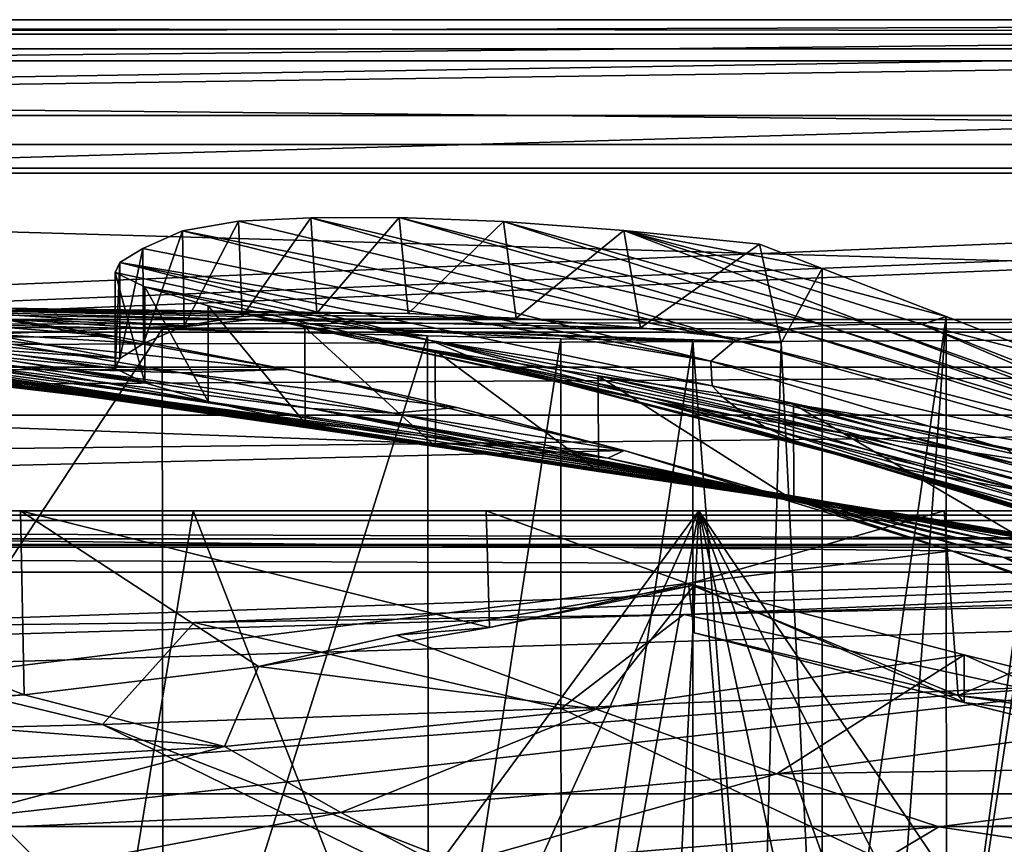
# Model space of a CAD drawing. Header units: metres. Extents: x -1004 to 0, y -708 to 0.
# Tile 75 of 99: x -367 to -264, y -86 to 0. Entities that reach past the tile are written whole.
import ezdxf

# ---------------------------------------------------------------- set-up
doc = ezdxf.new("R2010")
doc.units = ezdxf.units.M

msp = doc.modelspace()

# ---------------------------------------------------------------- linework, layer by layer
at = {"layer": 'top'}
for points in [[(-17.027203, -4.297202, 163.059692), (-987.0271, -4.297202, 163.059692), (-17.027203, -4.297202, 176.059937)], [(-987.0271, -4.297202, 163.059692), (-987.0271, -4.297202, 176.059692), (-17.027203, -4.297202, 176.059937)], [(-17.027203, -4.297202, 176.059937), (-987.0271, -4.297202, 176.059692), (-987.0271, -4.297202, 2050.059814)], [(-987.0271, -4.297202, 2063.059814), (-17.027203, -4.297202, 2063.059814), (-987.0271, -4.297202, 2050.059814)], [(-17.027203, -4.297202, 2063.059814), (-17.027203, -4.297202, 2050.059814), (-987.0271, -4.297202, 2050.059814)], [(-987.0271, -4.297202, 2050.059814), (-17.027203, -4.297202, 2050.059814), (-17.027203, -4.297202, 176.059937)], [(-17.027203, -4.297202, 2063.059814), (-987.0271, -4.297202, 2063.059814), (-51.027081, -31.297201, 2063.059814)], [(-51.027081, -31.297201, 2063.059814), (-987.0271, -4.297202, 2063.059814), (-953.0271, -31.297201, 2063.059814)], [(-17.027203, -4.297202, 163.059692), (-953.0271, -31.297201, 163.059692), (-987.0271, -4.297202, 163.059692)], [(-51.027081, -31.297201, 163.059692), (-953.0271, -31.297201, 163.059692), (-17.027203, -4.297202, 163.059692)], [(-349.623871, -31.971106, 1677.035767), (-349.811157, -22.041439, 1675.500244), (-343.964081, -21.022343, 1716.579224)], [(-291.990448, -33.475651, 1720.82019), (-343.964081, -21.022343, 1716.579224), (-349.811157, -22.041439, 1675.500244)], [(-343.586548, -30.995623, 1718.871216), (-349.623871, -31.971106, 1677.035767), (-343.964081, -21.022343, 1716.579224)], [(-343.586548, -30.995623, 1718.871216), (-343.964081, -21.022343, 1716.579224), (-336.415741, -20.679657, 1757.391724)], [(-336.415741, -20.679657, 1757.391724), (-343.964081, -21.022343, 1716.579224), (-291.990448, -33.475651, 1720.82019)], [(-335.784546, -30.660856, 1760.424438), (-343.586548, -30.995623, 1718.871216), (-336.415741, -20.679657, 1757.391724)], [(-335.784546, -30.660856, 1760.424438), (-336.415741, -20.679657, 1757.391724), (-327.179901, -20.651075, 1797.8573)], [(-327.179901, -20.651075, 1797.8573), (-336.415741, -20.679657, 1757.391724), (-286.608093, -32.29874, 1788.746826)], [(-286.608093, -32.29874, 1788.746826), (-336.415741, -20.679657, 1757.391724), (-291.990448, -33.475651, 1720.82019)], [(-326.232697, -30.666107, 1801.612061), (-335.784546, -30.660856, 1760.424438), (-327.179901, -20.651075, 1797.8573)], [(-326.232697, -30.666107, 1801.612061), (-327.179901, -20.651075, 1797.8573), (-316.273438, -21.062912, 1837.902588)], [(-316.273438, -21.062912, 1837.902588), (-327.179901, -20.651075, 1797.8573), (-282.719055, -31.931561, 1822.544922)], [(-282.719055, -31.931561, 1822.544922), (-327.179901, -20.651075, 1797.8573), (-286.608093, -32.29874, 1788.746826)], [(-314.949432, -31.151773, 1842.356323), (-326.232697, -30.666107, 1801.612061), (-316.273438, -21.062912, 1837.902588)], [(-314.949432, -31.151773, 1842.356323), (-316.273438, -21.062912, 1837.902588), (-303.717407, -22.003317, 1877.452881)], [(-303.717407, -22.003317, 1877.452881), (-316.273438, -21.062912, 1837.902588), (-278.024872, -31.790539, 1856.210938)], [(-278.024872, -31.790539, 1856.210938), (-316.273438, -21.062912, 1837.902588), (-282.719055, -31.931561, 1822.544922)], [(-353.885437, -33.805149, 1635.01062), (-353.946808, -23.876308, 1634.241455), (-349.811157, -22.041439, 1675.500244)], [(-349.811157, -22.041439, 1675.500244), (-353.946808, -23.876308, 1634.241455), (-294.61734, -35.651112, 1652.407471)], [(-349.623871, -31.971106, 1677.035767), (-353.885437, -33.805149, 1635.01062), (-349.811157, -22.041439, 1675.500244)], [(-291.990448, -33.475651, 1720.82019), (-349.811157, -22.041439, 1675.500244), (-294.61734, -35.651112, 1652.407471)], [(-301.956879, -32.159039, 1882.578613), (-314.949432, -31.151773, 1842.356323), (-303.717407, -22.003317, 1877.452881)], [(-301.956879, -32.159039, 1882.578613), (-303.717407, -22.003317, 1877.452881), (-289.536804, -23.433081, 1916.434204)], [(-272.541382, -31.815399, 1889.723267), (-270.040436, -30.983635, 1920.656494), (-303.717407, -22.003317, 1877.452881)], [(-270.040436, -30.983635, 1920.656494), (-282.992889, -25.967861, 1917.851685), (-303.717407, -22.003317, 1877.452881)], [(-303.717407, -22.003317, 1877.452881), (-282.992889, -25.967861, 1917.851685), (-289.536804, -23.433081, 1916.434204)], [(-272.541382, -31.815399, 1889.723267), (-303.717407, -22.003317, 1877.452881), (-278.024872, -31.790539, 1856.210938)], [(-287.282654, -33.739204, 1922.199097), (-301.956879, -32.159039, 1882.578613), (-289.536804, -23.433081, 1916.434204)], [(-287.282654, -33.739204, 1922.199097), (-289.536804, -23.433081, 1916.434204), (-282.992889, -25.967861, 1917.851685)], [(-356.368927, -35.382065, 1592.83313), (-356.368958, -25.355959, 1592.83313), (-353.946808, -23.876308, 1634.241455)], [(-294.61734, -35.651112, 1652.407471), (-353.946808, -23.876308, 1634.241455), (-356.368958, -25.355959, 1592.83313)], [(-353.885437, -33.805149, 1635.01062), (-356.368927, -35.382065, 1592.83313), (-353.946808, -23.876308, 1634.241455)], [(-356.838776, -26.395273, 1533.235962), (-356.368958, -25.355959, 1592.83313), (-356.838348, -36.406353, 1533.21875)], [(-356.838776, -26.395273, 1533.235962), (-323.886505, -33.482826, 1515.110596), (-356.368958, -25.355959, 1592.83313)], [(-356.838348, -36.406353, 1533.21875), (-356.368958, -25.355959, 1592.83313), (-356.368927, -35.382065, 1592.83313)], [(-323.886505, -33.482826, 1515.110596), (-294.490875, -38.240021, 1583.647217), (-356.368958, -25.355959, 1592.83313)], [(-356.368958, -25.355959, 1592.83313), (-294.490875, -38.240021, 1583.647217), (-294.61734, -35.651112, 1652.407471)], [(-353.758179, -27.908489, 1473.726563), (-356.838776, -26.395273, 1533.235962), (-353.755371, -37.913612, 1473.692505)], [(-353.755371, -37.913612, 1473.692505), (-356.838776, -26.395273, 1533.235962), (-356.838348, -36.406353, 1533.21875)], [(-356.838776, -26.395273, 1533.235962), (-353.758179, -27.908489, 1473.726563), (-323.886505, -33.482826, 1515.110596)], [(-287.282654, -33.739204, 1922.199097), (-282.992889, -25.967861, 1917.851685), (-282.983276, -120.435837, 1971.967407)], [(-282.983276, -120.435837, 1971.967407), (-282.992889, -25.967861, 1917.851685), (-270.040436, -30.983635, 1920.656494)], [(-347.140289, -29.874855, 1414.519409), (-353.758179, -27.908489, 1473.726563), (-347.133331, -39.876888, 1414.468628)], [(-347.133331, -39.876888, 1414.468628), (-353.758179, -27.908489, 1473.726563), (-353.755371, -37.913612, 1473.692505)], [(-353.758179, -27.908489, 1473.726563), (-318.329254, -35.796192, 1446.176025), (-323.886505, -33.482826, 1515.110596)], [(-353.758179, -27.908489, 1473.726563), (-347.140289, -29.874855, 1414.519409), (-318.329254, -35.796192, 1446.176025)], [(-376.35553, -30.28544, 1702.915039), (-335.784546, -30.660856, 1760.424438), (-400.750183, -29.583015, 1741.481201)], [(-335.784546, -30.660856, 1760.424438), (-393.93222, -29.823841, 1781.515381), (-400.750183, -29.583015, 1741.481201)], [(-335.784546, -30.660856, 1760.424438), (-326.232697, -30.666107, 1801.612061), (-393.93222, -29.823841, 1781.515381)], [(-326.232697, -30.666107, 1801.612061), (-386.014496, -30.178612, 1821.405762), (-393.93222, -29.823841, 1781.515381)], [(-531.481934, -36.547382, 663.785583), (-338.864685, -36.52253, 663.786255), (-375.407898, -30.10355, 663.954346)], [(-351.938263, -32.324677, 1932.342896), (-407.739441, -30.962299, 1937.771973), (-377.005798, -30.698009, 1861.108276)], [(-375.408569, -30.106926, 664.052185), (-356.965332, -33.059189, 664.052368), (-393.167786, -30.128054, 741.759888)], [(-393.167786, -30.128054, 741.759888), (-356.965332, -33.059189, 664.052368), (-371.795685, -33.18977, 741.846008)], [(-386.014496, -30.178612, 1821.405762), (-342.59552, -31.311728, 1862.786987), (-377.005798, -30.698009, 1861.108276)], [(-326.232697, -30.666107, 1801.612061), (-314.949432, -31.151773, 1842.356323), (-386.014496, -30.178612, 1821.405762)], [(-314.949432, -31.151773, 1842.356323), (-342.59552, -31.311728, 1862.786987), (-386.014496, -30.178612, 1821.405762)], [(-349.623871, -31.971106, 1677.035767), (-376.35553, -30.28544, 1702.915039), (-381.310059, -30.754047, 1662.499268)], [(-369.92572, -32.843689, 1622.839478), (-349.623871, -31.971106, 1677.035767), (-381.310059, -30.754047, 1662.499268)], [(-377.005798, -30.698009, 1861.108276), (-342.59552, -31.311728, 1862.786987), (-351.938263, -32.324677, 1932.342896)], [(-349.623871, -31.971106, 1677.035767), (-343.586548, -30.995623, 1718.871216), (-376.35553, -30.28544, 1702.915039)], [(-343.586548, -30.995623, 1718.871216), (-335.784546, -30.660856, 1760.424438), (-376.35553, -30.28544, 1702.915039)], [(-375.407898, -30.10355, 663.954346), (-356.965332, -33.059189, 664.052368), (-375.408569, -30.106926, 664.052185)], [(-375.407898, -30.10355, 663.954346), (-338.864685, -36.52253, 663.786255), (-356.965332, -33.059189, 664.052368)], [(-337.010559, -32.123077, 1355.821045), (-347.140289, -29.874855, 1414.519409), (-336.996796, -42.118385, 1355.753906)], [(-336.996796, -42.118385, 1355.753906), (-347.140289, -29.874855, 1414.519409), (-347.133331, -39.876888, 1414.468628)], [(-347.140289, -29.874855, 1414.519409), (-308.802277, -38.248672, 1377.620605), (-318.329254, -35.796192, 1446.176025)], [(-347.140289, -29.874855, 1414.519409), (-337.010559, -32.123077, 1355.821045), (-308.802277, -38.248672, 1377.620605)], [(-51.027081, -31.297201, 2063.059814), (-953.0271, -31.297201, 2063.059814), (-56.027115, -32.636967, 2063.059814)], [(-953.0271, -31.297201, 2063.059814), (-948.0271, -32.636948, 2063.059814), (-56.027115, -32.636967, 2063.059814)], [(-953.0271, -31.297201, 163.059692), (-51.027081, -31.297201, 163.059692), (-948.0271, -32.636948, 163.059692)], [(-51.027081, -31.297201, 163.059692), (-56.027115, -32.636967, 163.059692), (-948.0271, -32.636948, 163.059692)], [(-407.739441, -30.962299, 1937.771973), (-351.938263, -32.324677, 1932.342896), (-407.739441, -117.07737, 1987.490601)], [(-342.59552, -31.311728, 1862.786987), (-330.750305, -32.229645, 1902.024658), (-351.938263, -32.324677, 1932.342896)], [(-314.949432, -31.151773, 1842.356323), (-301.956879, -32.159039, 1882.578613), (-342.59552, -31.311728, 1862.786987)], [(-301.956879, -32.159039, 1882.578613), (-330.750305, -32.229645, 1902.024658), (-342.59552, -31.311728, 1862.786987)], [(-270.040436, -30.983635, 1920.656494), (-276.41806, -118.395508, 1970.531128), (-282.983276, -120.435837, 1971.967407)], [(-278.024872, -31.790539, 1856.210938), (-282.719055, -31.931561, 1822.544922), (-248.054855, -43.071709, 1820.951904)], [(-272.541382, -31.815399, 1889.723267), (-278.024872, -31.790539, 1856.210938), (-248.152145, -42.32835, 1854.946777)], [(-248.152145, -42.32835, 1854.946777), (-278.024872, -31.790539, 1856.210938), (-248.054855, -43.071709, 1820.951904)], [(-270.013733, -115.911118, 1969.068237), (-276.41806, -118.395508, 1970.531128), (-270.040436, -30.983635, 1920.656494)], [(-258.955139, -35.276363, 1923.057129), (-270.040436, -30.983635, 1920.656494), (-272.541382, -31.815399, 1889.723267)], [(-247.4422, -41.688202, 1888.990845), (-258.955139, -35.276363, 1923.057129), (-272.541382, -31.815399, 1889.723267)], [(-247.4422, -41.688202, 1888.990845), (-272.541382, -31.815399, 1889.723267), (-248.152145, -42.32835, 1854.946777)], [(-258.955139, -35.276363, 1923.057129), (-270.013733, -115.911118, 1969.068237), (-270.040436, -30.983635, 1920.656494)], [(-56.027115, -32.636967, 2063.059814), (-948.0271, -32.636948, 2063.059814), (-944.366821, -36.297203, 2063.059814)], [(-948.0271, -32.636948, 163.059692), (-56.027115, -32.636967, 163.059692), (-944.366821, -36.297203, 163.059692)], [(-56.027115, -32.636967, 2063.059814), (-944.366821, -36.297203, 2063.059814), (-59.687374, -36.297272, 2063.059814)], [(-56.027115, -32.636967, 163.059692), (-59.687374, -36.297272, 163.059692), (-944.366821, -36.297203, 163.059692)], [(-401.780121, -34.028625, 1059.436401), (-357.435852, -39.591667, 1100.890869), (-416.712677, -32.638969, 1138.565186)], [(-357.435852, -39.591667, 1100.890869), (-367.72348, -38.210056, 1139.887451), (-416.712677, -32.638969, 1138.565186)], [(-351.938263, -32.324677, 1932.342896), (-351.825775, -120.54055, 1983.256348), (-407.739441, -117.07737, 1987.490601)], [(-356.368927, -35.382065, 1592.83313), (-369.92572, -32.843689, 1622.839478), (-371.95282, -33.783913, 1582.046143)], [(-353.885437, -33.805149, 1635.01062), (-349.623871, -31.971106, 1677.035767), (-369.92572, -32.843689, 1622.839478)], [(-356.368927, -35.382065, 1592.83313), (-353.885437, -33.805149, 1635.01062), (-369.92572, -32.843689, 1622.839478)], [(-351.938263, -32.324677, 1932.342896), (-330.750305, -32.229645, 1902.024658), (-324.226288, -33.017849, 1927.601563)], [(-351.938263, -32.324677, 1932.342896), (-324.226288, -33.017849, 1927.601563), (-351.825775, -120.54055, 1983.256348)], [(-323.405487, -34.535603, 1297.836304), (-337.010559, -32.123077, 1355.821045), (-323.383698, -44.551651, 1297.754272)], [(-323.383698, -44.551651, 1297.754272), (-337.010559, -32.123077, 1355.821045), (-336.996796, -42.118385, 1355.753906)], [(-337.010559, -32.123077, 1355.821045), (-300.957428, -39.810394, 1335.841431), (-308.802277, -38.248672, 1377.620605)], [(-337.010559, -32.123077, 1355.821045), (-323.405487, -34.535603, 1297.836304), (-300.957428, -39.810394, 1335.841431)], [(-301.956879, -32.159039, 1882.578613), (-287.282654, -33.739204, 1922.199097), (-330.750305, -32.229645, 1902.024658)], [(-330.750305, -32.229645, 1902.024658), (-310.291718, -33.316727, 1924.922119), (-324.226288, -33.017849, 1927.601563)], [(-287.282654, -33.739204, 1922.199097), (-296.512054, -33.58321, 1923.016235), (-330.750305, -32.229645, 1902.024658)], [(-330.750305, -32.229645, 1902.024658), (-296.512054, -33.58321, 1923.016235), (-310.291718, -33.316727, 1924.922119)], [(-286.608093, -32.29874, 1788.746826), (-291.990448, -33.475651, 1720.82019), (-243.138687, -45.967007, 1719.404785)], [(-286.608093, -32.29874, 1788.746826), (-247.13945, -43.943707, 1787.032593), (-282.719055, -31.931561, 1822.544922)], [(-286.608093, -32.29874, 1788.746826), (-243.138687, -45.967007, 1719.404785), (-247.13945, -43.943707, 1787.032593)], [(-282.719055, -31.931561, 1822.544922), (-247.13945, -43.943707, 1787.032593), (-248.054855, -43.071709, 1820.951904)], [(-386.564911, -35.693794, 1218.36853), (-353.093536, -39.948284, 1258.415405), (-401.058075, -33.75766, 1297.962158)], [(-353.093536, -39.948284, 1258.415405), (-362.177063, -38.543133, 1298.10083), (-401.058075, -33.75766, 1297.962158)], [(-401.058075, -33.75766, 1297.962158), (-362.177063, -38.543133, 1298.10083), (-369.89389, -37.235439, 1338.084595)], [(-374.189117, -35.837475, 900.274048), (-386.184387, -32.924248, 820.454285), (-361.657471, -36.48938, 820.8479)], [(-386.184387, -32.924248, 820.454285), (-349.956116, -36.869236, 741.985901), (-361.657471, -36.48938, 820.8479)], [(-349.956116, -36.869236, 741.985901), (-386.184387, -32.924248, 820.454285), (-371.795685, -33.18977, 741.846008)], [(-372.438507, -34.280434, 1541.188721), (-356.368927, -35.382065, 1592.83313), (-371.95282, -33.783913, 1582.046143)], [(-371.795685, -33.18977, 741.846008), (-356.965332, -33.059189, 664.052368), (-338.890381, -36.527443, 664.052612)], [(-338.890381, -36.527443, 664.052612), (-349.956116, -36.869236, 741.985901), (-371.795685, -33.18977, 741.846008)], [(-356.965332, -33.059189, 664.052368), (-338.864685, -36.52253, 663.786255), (-338.890381, -36.527443, 664.052612)], [(-324.226288, -33.017849, 1927.601563), (-324.087128, -123.006027, 1979.526489), (-351.825775, -120.54055, 1983.256348)], [(-324.226288, -33.017849, 1927.601563), (-310.291718, -33.316727, 1924.922119), (-324.087128, -123.006027, 1979.526489)], [(-310.291718, -33.316727, 1924.922119), (-310.262482, -123.97348, 1977.257568), (-324.087128, -123.006027, 1979.526489)], [(-323.886505, -33.482826, 1515.110596), (-318.329254, -35.796192, 1446.176025), (-288.946777, -42.56554, 1480.521851)], [(-291.528076, -40.867588, 1514.844849), (-293.370056, -39.406361, 1549.223145), (-323.886505, -33.482826, 1515.110596)], [(-293.370056, -39.406361, 1549.223145), (-294.490875, -38.240021, 1583.647217), (-323.886505, -33.482826, 1515.110596)], [(-288.946777, -42.56554, 1480.521851), (-291.528076, -40.867588, 1514.844849), (-323.886505, -33.482826, 1515.110596)], [(-310.291718, -33.316727, 1924.922119), (-296.512054, -33.58321, 1923.016235), (-310.262482, -123.97348, 1977.257568)], [(-296.512054, -33.58321, 1923.016235), (-296.480133, -123.14447, 1974.720581), (-310.262482, -123.97348, 1977.257568)], [(-296.480133, -123.14447, 1974.720581), (-296.512054, -33.58321, 1923.016235), (-289.680511, -122.021782, 1973.367065)], [(-296.512054, -33.58321, 1923.016235), (-287.282654, -33.739204, 1922.199097), (-289.680511, -122.021782, 1973.367065)], [(-294.61734, -35.651112, 1652.407471), (-238.321457, -48.597263, 1651.354126), (-291.990448, -33.475651, 1720.82019)], [(-291.990448, -33.475651, 1720.82019), (-238.321457, -48.597263, 1651.354126), (-243.138687, -45.967007, 1719.404785)], [(-289.680511, -122.021782, 1973.367065), (-287.282654, -33.739204, 1922.199097), (-282.983276, -120.435837, 1971.967407)], [(-339.428925, -41.840843, 1021.972473), (-401.780121, -34.028625, 1059.436401), (-387.575012, -35.048721, 979.913208)], [(-339.428925, -41.840843, 1021.972473), (-347.988312, -40.822254, 1061.574341), (-401.780121, -34.028625, 1059.436401)], [(-347.988312, -40.822254, 1061.574341), (-357.435852, -39.591667, 1100.890869), (-401.780121, -34.028625, 1059.436401)], [(-381.196442, -34.925526, 1418.784668), (-376.233063, -36.032852, 1378.309082), (-347.133331, -39.876888, 1414.468628)], [(-381.196442, -34.925526, 1418.784668), (-347.133331, -39.876888, 1414.468628), (-368.722198, -35.984863, 1459.526123)], [(-371.360535, -34.999748, 1500.330566), (-356.838348, -36.406353, 1533.21875), (-372.438507, -34.280434, 1541.188721)], [(-356.838348, -36.406353, 1533.21875), (-356.368927, -35.382065, 1592.83313), (-372.438507, -34.280434, 1541.188721)], [(-306.375793, -37.192909, 1240.774048), (-323.405487, -34.535603, 1297.836304), (-306.343414, -47.185883, 1240.676514)], [(-306.343414, -47.185883, 1240.676514), (-323.405487, -34.535603, 1297.836304), (-323.383698, -44.551651, 1297.754272)], [(-323.405487, -34.535603, 1297.836304), (-291.65329, -41.430958, 1294.393311), (-300.957428, -39.810394, 1335.841431)], [(-291.65329, -41.430958, 1294.393311), (-323.405487, -34.535603, 1297.836304), (-280.970673, -43.143353, 1253.334106)], [(-323.405487, -34.535603, 1297.836304), (-306.375793, -37.192909, 1240.774048), (-280.970673, -43.143353, 1253.334106)], [(-331.777222, -42.686413, 982.14563), (-339.428925, -41.840843, 1021.972473), (-387.575012, -35.048721, 979.913208)], [(-374.189117, -35.837475, 900.274048), (-325.047791, -43.415565, 942.16156), (-387.575012, -35.048721, 979.913208)], [(-325.047791, -43.415565, 942.16156), (-331.777222, -42.686413, 982.14563), (-387.575012, -35.048721, 979.913208)], [(-330.876892, -43.161781, 1180.17627), (-342.656006, -41.439228, 1219.08606), (-386.564911, -35.693794, 1218.36853)], [(-342.656006, -41.439228, 1219.08606), (-353.093536, -39.948284, 1258.415405), (-386.564911, -35.693794, 1218.36853)], [(-386.564911, -35.693794, 1218.36853), (-367.72348, -38.210056, 1139.887451), (-330.876892, -43.161781, 1180.17627)], [(-361.657471, -36.48938, 820.8479), (-336.33078, -40.612522, 821.359497), (-374.189117, -35.837475, 900.274048)], [(-336.33078, -40.612522, 821.359497), (-319.250275, -44.07832, 902.09198), (-374.189117, -35.837475, 900.274048)], [(-374.189117, -35.837475, 900.274048), (-319.250275, -44.07832, 902.09198), (-325.047791, -43.415565, 942.16156)], [(-368.722198, -35.984863, 1459.526123), (-353.755371, -37.913612, 1473.692505), (-371.360535, -34.999748, 1500.330566)], [(-353.755371, -37.913612, 1473.692505), (-356.838348, -36.406353, 1533.21875), (-371.360535, -34.999748, 1500.330566)], [(-347.133331, -39.876888, 1414.468628), (-353.755371, -37.913612, 1473.692505), (-368.722198, -35.984863, 1459.526123)], [(-318.329254, -35.796192, 1446.176025), (-285.60553, -44.105999, 1446.173706), (-288.946777, -42.56554, 1480.521851)], [(-318.329254, -35.796192, 1446.176025), (-308.802277, -38.248672, 1377.620605), (-281.504333, -45.400059, 1411.847046)], [(-281.504333, -45.400059, 1411.847046), (-285.60553, -44.105999, 1446.173706), (-318.329254, -35.796192, 1446.176025)], [(-294.490875, -38.240021, 1583.647217), (-263.645233, -44.88121, 1583.197998), (-294.61734, -35.651112, 1652.407471)], [(-294.61734, -35.651112, 1652.407471), (-263.645233, -44.88121, 1583.197998), (-238.321457, -48.597263, 1651.354126)], [(-258.955139, -35.276363, 1923.057129), (-257.80545, -35.762718, 1923.442993), (-270.013733, -115.911118, 1969.068237)], [(-257.80545, -35.762718, 1923.442993), (-263.798035, -112.994408, 1967.589844), (-270.013733, -115.911118, 1969.068237)], [(-944.366821, -36.297203, 2063.059814), (-943.0271, -41.297203, 2063.059814), (-59.687374, -36.297272, 2063.059814)], [(-944.366821, -36.297203, 163.059692), (-59.687374, -36.297272, 163.059692), (-943.0271, -41.297203, 163.059692)], [(-59.687374, -36.297272, 2063.059814), (-943.0271, -41.297203, 2063.059814), (-61.027081, -41.297325, 2063.059814)], [(-59.687374, -36.297272, 163.059692), (-61.027081, -41.297325, 163.059692), (-943.0271, -41.297203, 163.059692)], [(-595.075806, -52.034935, 663.380066), (-303.672577, -44.981171, 663.564758), (-531.481934, -36.547382, 663.785583)], [(-303.672577, -44.981171, 663.564758), (-338.864685, -36.52253, 663.786255), (-531.481934, -36.547382, 663.785583)], [(-376.233063, -36.032852, 1378.309082), (-336.996796, -42.118385, 1355.753906), (-347.133331, -39.876888, 1414.468628)], [(-369.89389, -37.235439, 1338.084595), (-336.996796, -42.118385, 1355.753906), (-376.233063, -36.032852, 1378.309082)], [(-349.956116, -36.869236, 741.985901), (-327.775848, -41.088341, 742.181274), (-361.657471, -36.48938, 820.8479)], [(-327.775848, -41.088341, 742.181274), (-336.33078, -40.612522, 821.359497), (-361.657471, -36.48938, 820.8479)], [(-338.890381, -36.527443, 664.052612), (-321.135895, -40.50816, 664.052979), (-349.956116, -36.869236, 741.985901)], [(-321.135895, -40.50816, 664.052979), (-327.775848, -41.088341, 742.181274), (-349.956116, -36.869236, 741.985901)], [(-338.890381, -36.527443, 664.052612), (-338.864685, -36.52253, 663.786255), (-321.135895, -40.50816, 664.052979)], [(-338.864685, -36.52253, 663.786255), (-303.672577, -44.981171, 663.564758), (-321.135895, -40.50816, 664.052979)], [(-362.177063, -38.543133, 1298.10083), (-336.996796, -42.118385, 1355.753906), (-369.89389, -37.235439, 1338.084595)], [(-285.985413, -40.163826, 1184.84082), (-306.375793, -37.192909, 1240.774048), (-285.941467, -50.210083, 1184.7323)], [(-285.941467, -50.210083, 1184.7323), (-306.375793, -37.192909, 1240.774048), (-306.343414, -47.185883, 1240.676514)], [(-280.970673, -43.143353, 1253.334106), (-306.375793, -37.192909, 1240.774048), (-268.992188, -44.928917, 1212.714966)], [(-306.375793, -37.192909, 1240.774048), (-285.985413, -40.163826, 1184.84082), (-268.992188, -44.928917, 1212.714966)], [(-304.478302, -47.229668, 1103.389648), (-367.72348, -38.210056, 1139.887451), (-357.435852, -39.591667, 1100.890869)], [(-367.72348, -38.210056, 1139.887451), (-317.771637, -45.182453, 1141.74707), (-330.876892, -43.161781, 1180.17627)], [(-317.771637, -45.182453, 1141.74707), (-367.72348, -38.210056, 1139.887451), (-304.478302, -47.229668, 1103.389648)], [(-323.383698, -44.551651, 1297.754272), (-362.177063, -38.543133, 1298.10083), (-353.093536, -39.948284, 1258.415405)], [(-323.383698, -44.551651, 1297.754272), (-336.996796, -42.118385, 1355.753906), (-362.177063, -38.543133, 1298.10083)], [(-308.802277, -38.248672, 1377.620605), (-276.642151, -46.566498, 1377.620605), (-281.504333, -45.400059, 1411.847046)], [(-308.802277, -38.248672, 1377.620605), (-300.957428, -39.810394, 1335.841431), (-276.642151, -46.566498, 1377.620605)], [(-261.687805, -46.633362, 1548.88855), (-294.490875, -38.240021, 1583.647217), (-293.370056, -39.406361, 1549.223145)], [(-294.490875, -38.240021, 1583.647217), (-261.687805, -46.633362, 1548.88855), (-263.645233, -44.88121, 1583.197998)], [(-292.772278, -49.040684, 1064.451416), (-357.435852, -39.591667, 1100.890869), (-347.988312, -40.822254, 1061.574341)], [(-292.772278, -49.040684, 1064.451416), (-304.478302, -47.229668, 1103.389648), (-357.435852, -39.591667, 1100.890869)], [(-306.343414, -47.185883, 1240.676514), (-353.093536, -39.948284, 1258.415405), (-342.656006, -41.439228, 1219.08606)], [(-306.343414, -47.185883, 1240.676514), (-323.383698, -44.551651, 1297.754272), (-353.093536, -39.948284, 1258.415405)], [(-300.957428, -39.810394, 1335.841431), (-261.438019, -49.302872, 1294.853638), (-276.642151, -46.566498, 1377.620605)], [(-300.957428, -39.810394, 1335.841431), (-291.65329, -41.430958, 1294.393311), (-261.438019, -49.302872, 1294.853638)], [(-259.289551, -48.929192, 1514.677612), (-293.370056, -39.406361, 1549.223145), (-291.528076, -40.867588, 1514.844849)], [(-259.289551, -48.929192, 1514.677612), (-261.687805, -46.633362, 1548.88855), (-293.370056, -39.406361, 1549.223145)], [(-282.723938, -50.517731, 1024.996826), (-347.988312, -40.822254, 1061.574341), (-339.428925, -41.840843, 1021.972473)], [(-282.723938, -50.517731, 1024.996826), (-292.772278, -49.040684, 1064.451416), (-347.988312, -40.822254, 1061.574341)], [(-314.389923, -44.675793, 862.008667), (-336.33078, -40.612522, 821.359497), (-310.466095, -45.189075, 821.986877)], [(-310.466095, -45.189075, 821.986877), (-336.33078, -40.612522, 821.359497), (-305.381622, -45.768963, 742.433655)], [(-336.33078, -40.612522, 821.359497), (-327.775848, -41.088341, 742.181274), (-305.381622, -45.768963, 742.433655)], [(-319.250275, -44.07832, 902.09198), (-336.33078, -40.612522, 821.359497), (-314.389923, -44.675793, 862.008667)], [(-327.775848, -41.088341, 742.181274), (-321.135895, -40.50816, 664.052979), (-303.654175, -44.997814, 664.053406)], [(-305.381622, -45.768963, 742.433655), (-327.775848, -41.088341, 742.181274), (-303.654175, -44.997814, 664.053406)], [(-321.135895, -40.50816, 664.052979), (-303.672577, -44.981171, 663.564758), (-303.654175, -44.997814, 664.053406)], [(-256.420593, -51.554573, 1480.545166), (-259.289551, -48.929192, 1514.677612), (-291.528076, -40.867588, 1514.844849)], [(-256.420593, -51.554573, 1480.545166), (-291.528076, -40.867588, 1514.844849), (-288.946777, -42.56554, 1480.521851)], [(-262.438934, -43.977139, 1130.210693), (-285.985413, -40.163826, 1184.84082), (-262.384857, -54.001461, 1130.086304)], [(-262.384857, -54.001461, 1130.086304), (-285.985413, -40.163826, 1184.84082), (-285.941467, -50.210083, 1184.7323)], [(-268.992188, -44.928917, 1212.714966), (-285.985413, -40.163826, 1184.84082), (-255.806763, -46.954472, 1172.596802)], [(-255.806763, -46.954472, 1172.596802), (-285.985413, -40.163826, 1184.84082), (-241.551971, -49.293964, 1133.013428)], [(-285.985413, -40.163826, 1184.84082), (-262.438934, -43.977139, 1130.210693), (-241.551971, -49.293964, 1133.013428)], [(-943.0271, -41.297203, 2063.059814), (-943.0271, -51.297203, 2063.059814), (-61.027081, -41.297325, 2063.059814)], [(-943.0271, -41.297203, 163.059692), (-61.027081, -41.297325, 163.059692), (-943.0271, -51.297203, 163.059692)], [(-61.027081, -41.297325, 2063.059814), (-943.0271, -51.297203, 2063.059814), (-61.026958, -51.297203, 2063.059814)], [(-61.027081, -41.297325, 163.059692), (-61.026958, -51.297203, 163.059692), (-943.0271, -51.297203, 163.059692)], [(-285.941467, -50.210083, 1184.7323), (-342.656006, -41.439228, 1219.08606), (-330.876892, -43.161781, 1180.17627)], [(-285.941467, -50.210083, 1184.7323), (-306.343414, -47.185883, 1240.676514), (-342.656006, -41.439228, 1219.08606)], [(-274.364014, -51.72514, 985.123596), (-339.428925, -41.840843, 1021.972473), (-331.777222, -42.686413, 982.14563)], [(-274.364014, -51.72514, 985.123596), (-282.723938, -50.517731, 1024.996826), (-339.428925, -41.840843, 1021.972473)], [(-291.65329, -41.430958, 1294.393311), (-280.970673, -43.143353, 1253.334106), (-261.438019, -49.302872, 1294.853638)], [(-267.71582, -52.755619, 944.93689), (-274.364014, -51.72514, 985.123596), (-331.777222, -42.686413, 982.14563)], [(-331.777222, -42.686413, 982.14563), (-325.047791, -43.415565, 942.16156), (-267.71582, -52.755619, 944.93689)], [(-317.771637, -45.182453, 1141.74707), (-285.941467, -50.210083, 1184.7323), (-330.876892, -43.161781, 1180.17627)], [(-288.946777, -42.56554, 1480.521851), (-285.60553, -44.105999, 1446.173706), (-253.044098, -53.68557, 1446.27063)], [(-253.044098, -53.68557, 1446.27063), (-256.420593, -51.554573, 1480.545166), (-288.946777, -42.56554, 1480.521851)], [(-261.438019, -49.302872, 1294.853638), (-280.970673, -43.143353, 1253.334106), (-242.190506, -52.156536, 1213.285645)], [(-280.970673, -43.143353, 1253.334106), (-268.992188, -44.928917, 1212.714966), (-242.190506, -52.156536, 1213.285645)], [(-319.250275, -44.07832, 902.09198), (-262.795471, -53.692429, 904.544983), (-325.047791, -43.415565, 942.16156)], [(-325.047791, -43.415565, 942.16156), (-262.795471, -53.692429, 904.544983), (-267.71582, -52.755619, 944.93689)], [(-262.795471, -53.692429, 904.544983), (-319.250275, -44.07832, 902.09198), (-259.61264, -54.542381, 864.055786)], [(-259.61264, -54.542381, 864.055786), (-319.250275, -44.07832, 902.09198), (-314.389923, -44.675793, 862.008667)], [(-285.60553, -44.105999, 1446.173706), (-249.167786, -55.133194, 1411.917114), (-253.044098, -53.68557, 1446.27063)], [(-249.167786, -55.133194, 1411.917114), (-285.60553, -44.105999, 1446.173706), (-281.504333, -45.400059, 1411.847046)], [(-269.478577, -55.455761, 663.290466), (-303.672577, -44.981171, 663.564758), (-595.075806, -52.034935, 663.380066)], [(-304.478302, -47.229668, 1103.389648), (-262.384857, -54.001461, 1130.086304), (-317.771637, -45.182453, 1141.74707)], [(-262.384857, -54.001461, 1130.086304), (-285.941467, -50.210083, 1184.7323), (-317.771637, -45.182453, 1141.74707)], [(-259.61264, -54.542381, 864.055786), (-314.389923, -44.675793, 862.008667), (-284.325073, -50.114429, 822.727783)], [(-284.325073, -50.114429, 822.727783), (-314.389923, -44.675793, 862.008667), (-310.466095, -45.189075, 821.986877)], [(-310.466095, -45.189075, 821.986877), (-305.381622, -45.768963, 742.433655), (-282.960846, -50.589264, 782.622742)], [(-284.325073, -50.114429, 822.727783), (-310.466095, -45.189075, 821.986877), (-282.960846, -50.589264, 782.622742)], [(-284.09259, -50.695465, 703.188965), (-305.381622, -45.768963, 742.433655), (-303.654175, -44.997814, 664.053406)], [(-303.672577, -44.981171, 663.564758), (-286.39743, -49.992882, 664.053955), (-303.654175, -44.997814, 664.053406)], [(-303.672577, -44.981171, 663.564758), (-269.478577, -55.455761, 663.290466), (-286.39743, -49.992882, 664.053955)], [(-303.654175, -44.997814, 664.053406), (-286.39743, -49.992882, 664.053955), (-284.09259, -50.695465, 703.188965)], [(-242.190506, -52.156536, 1213.285645), (-268.992188, -44.928917, 1212.714966), (-255.806763, -46.954472, 1172.596802)], [(-305.381622, -45.768963, 742.433655), (-282.900177, -50.832981, 742.744568), (-282.960846, -50.589264, 782.622742)], [(-282.900177, -50.832981, 742.744568), (-305.381622, -45.768963, 742.433655), (-284.09259, -50.695465, 703.188965)], [(-281.504333, -45.400059, 1411.847046), (-276.642151, -46.566498, 1377.620605), (-244.795303, -56.206722, 1377.620605)], [(-244.795303, -56.206722, 1377.620605), (-249.167786, -55.133194, 1411.917114), (-281.504333, -45.400059, 1411.847046)], [(-292.772278, -49.040684, 1064.451416), (-240.919846, -57.581982, 1074.585938), (-304.478302, -47.229668, 1103.389648)], [(-240.919846, -57.581982, 1074.585938), (-262.384857, -54.001461, 1130.086304), (-304.478302, -47.229668, 1103.389648)], [(-244.795303, -56.206722, 1377.620605), (-276.642151, -46.566498, 1377.620605), (-243.269638, -56.451195, 1363.350952)], [(-243.269638, -56.451195, 1363.350952), (-276.642151, -46.566498, 1377.620605), (-240.432281, -56.394814, 1323.249268)], [(-276.642151, -46.566498, 1377.620605), (-261.438019, -49.302872, 1294.853638), (-240.432281, -56.394814, 1323.249268)], [(-240.919846, -57.581982, 1074.585938), (-292.772278, -49.040684, 1064.451416), (-282.723938, -50.517731, 1024.996826)], [(-286.39743, -49.992882, 664.053955), (-269.317902, -55.489838, 664.054688), (-284.09259, -50.695465, 703.188965)], [(-269.478577, -55.455761, 663.290466), (-269.317902, -55.489838, 664.054688), (-286.39743, -49.992882, 664.053955)], [(-258.169403, -55.283981, 823.579956), (-259.61264, -54.542381, 864.055786), (-284.325073, -50.114429, 822.727783)], [(-258.169403, -55.283981, 823.579956), (-284.325073, -50.114429, 822.727783), (-258.458435, -55.866978, 783.22937)], [(-284.325073, -50.114429, 822.727783), (-282.960846, -50.589264, 782.622742), (-258.458435, -55.866978, 783.22937)], [(-61.026958, -51.297203, 163.059692), (-726.290894, -51.297203, 197.247162), (-943.0271, -51.297203, 163.059692)], [(-943.0271, -51.297203, 2063.059814), (-454.791016, -51.297203, 2034.755859), (-61.026958, -51.297203, 2063.059814)], [(-685.753662, -51.297203, 203.297897), (-726.290894, -51.297203, 197.247162), (-61.026958, -51.297203, 163.059692)], [(-645.897888, -51.297203, 212.02446), (-685.753662, -51.297203, 203.297897), (-61.026958, -51.297203, 163.059692)], [(-606.984619, -51.297203, 223.321609), (-645.897888, -51.297203, 212.02446), (-61.026958, -51.297203, 163.059692)], [(-61.026958, -51.297203, 163.059692), (-560.671692, -51.297203, 236.582306), (-606.984619, -51.297203, 223.321609)], [(-513.096741, -51.297203, 246.445267), (-560.671692, -51.297203, 236.582306), (-61.026958, -51.297203, 163.059692)], [(-464.643982, -51.297203, 252.752304), (-513.096741, -51.297203, 246.445267), (-61.026958, -51.297203, 163.059692)], [(-61.026958, -51.297203, 163.059692), (-415.720428, -51.297203, 255.404053), (-464.643982, -51.297203, 252.752304)], [(-454.791016, -51.297203, 2034.755859), (-401.712341, -51.297203, 2034.728882), (-61.026958, -51.297203, 2063.059814)], [(-415.949951, -73.316833, 263.415771), (-415.720428, -51.297203, 255.404053), (-366.357788, -70.492622, 261.339478)], [(-415.720428, -51.297203, 255.404053), (-366.736115, -51.297203, 254.363144), (-366.357788, -70.492622, 261.339478)], [(-366.736115, -51.297203, 254.363144), (-415.720428, -51.297203, 255.404053), (-61.026958, -51.297203, 163.059692)], [(-401.712341, -51.297203, 2034.728882), (-407.739441, -94.078751, 2027.314941), (-356.11319, -96.566132, 2024.673462)], [(-401.712341, -51.297203, 2034.728882), (-356.11319, -96.566132, 2024.673462), (-348.695831, -51.297203, 2032.160278)], [(-61.026958, -51.297203, 2063.059814), (-401.712341, -51.297203, 2034.728882), (-348.695831, -51.297203, 2032.160278)], [(-366.357788, -70.492622, 261.339478), (-366.736115, -51.297203, 254.363144), (-341.87326, -67.53302, 258.353668)], [(-366.736115, -51.297203, 254.363144), (-317.75177, -63.460449, 254.073303), (-341.87326, -67.53302, 258.353668)], [(-366.736115, -51.297203, 254.363144), (-318.102081, -51.297203, 249.653427), (-317.75177, -63.460449, 254.073303)], [(-318.102081, -51.297203, 249.653427), (-366.736115, -51.297203, 254.363144), (-61.026958, -51.297203, 163.059692)], [(-356.11319, -96.566132, 2024.673462), (-330.388336, -98.206047, 2022.376343), (-348.695831, -51.297203, 2032.160278)], [(-348.695831, -51.297203, 2032.160278), (-330.388336, -98.206047, 2022.376343), (-295.863129, -51.297203, 2027.056274)], [(-348.695831, -51.297203, 2032.160278), (-295.863129, -51.297203, 2027.056274), (-61.026958, -51.297203, 2063.059814)], [(-330.388336, -98.206047, 2022.376343), (-317.556244, -99.123878, 2020.984863), (-295.863129, -51.297203, 2027.056274)], [(-318.102081, -51.297203, 249.653427), (-296.936859, -58.89415, 249.245514), (-317.75177, -63.460449, 254.073303)], [(-318.102081, -51.297203, 249.653427), (-270.228455, -51.297203, 241.360825), (-296.936859, -58.89415, 249.245514)], [(-61.026958, -51.297203, 163.059692), (-270.228455, -51.297203, 241.360825), (-318.102081, -51.297203, 249.653427)], [(-295.863129, -51.297203, 2027.056274), (-317.556244, -99.123878, 2020.984863), (-304.741302, -100.035286, 2019.444092)], [(-304.741302, -100.035286, 2019.444092), (-298.3172, -100.089325, 2018.685913), (-295.863129, -51.297203, 2027.056274)], [(-298.3172, -100.089325, 2018.685913), (-291.898804, -99.730591, 2017.963379), (-295.863129, -51.297203, 2027.056274)], [(-270.228455, -51.297203, 241.360825), (-268.776642, -70.554436, 248.217865), (-296.936859, -58.89415, 249.245514)], [(-295.863129, -51.297203, 2027.056274), (-291.898804, -99.730591, 2017.963379), (-285.512451, -98.959534, 2017.280151)], [(-285.512451, -98.959534, 2017.280151), (-279.184601, -97.778519, 2016.640015), (-295.863129, -51.297203, 2027.056274)], [(-279.184601, -97.778519, 2016.640015), (-272.941467, -96.191566, 2016.047241), (-295.863129, -51.297203, 2027.056274)], [(-295.863129, -51.297203, 2027.056274), (-272.941467, -96.191566, 2016.047241), (-266.809174, -94.204414, 2015.506226)], [(-295.863129, -51.297203, 2027.056274), (-266.809174, -94.204414, 2015.506226), (-243.335419, -51.297203, 2019.428223)], [(-295.863129, -51.297203, 2027.056274), (-141.656616, -51.297203, 2038.440186), (-61.026958, -51.297203, 2063.059814)], [(-141.656616, -51.297203, 2038.440186), (-295.863129, -51.297203, 2027.056274), (-167.312241, -51.297203, 2031.672485)], [(-295.863129, -51.297203, 2027.056274), (-243.335419, -51.297203, 2019.428223), (-167.312241, -51.297203, 2031.672485)], [(-284.09259, -50.695465, 703.188965), (-269.317902, -55.489838, 664.054688), (-264.121338, -56.131073, 703.352234)], [(-264.121338, -56.131073, 703.352234), (-282.900177, -50.832981, 742.744568), (-284.09259, -50.695465, 703.188965)], [(-282.960846, -50.589264, 782.622742), (-282.900177, -50.832981, 742.744568), (-260.458252, -56.202286, 743.115723)], [(-258.458435, -55.866978, 783.22937), (-282.960846, -50.589264, 782.622742), (-260.458252, -56.202286, 743.115723)], [(-282.900177, -50.832981, 742.744568), (-264.121338, -56.131073, 703.352234), (-260.458252, -56.202286, 743.115723)], [(-224.453674, -60.265884, 1017.353943), (-282.723938, -50.517731, 1024.996826), (-274.364014, -51.72514, 985.123596)], [(-224.453674, -60.265884, 1017.353943), (-240.919846, -57.581982, 1074.585938), (-282.723938, -50.517731, 1024.996826)], [(-270.228455, -51.297203, 241.360825), (-223.504333, -51.297203, 229.630814), (-268.776642, -70.554436, 248.217865)], [(-223.504333, -51.297203, 229.630814), (-270.228455, -51.297203, 241.360825), (-61.026958, -51.297203, 163.059692)], [(-223.504333, -51.297203, 229.630814), (-221.033997, -75.6007, 238.124619), (-268.776642, -70.554436, 248.217865)], [(-266.809174, -94.204414, 2015.506226), (-260.813538, -91.824478, 2015.021729), (-243.335419, -51.297203, 2019.428223)], [(-595.102356, -95.601303, 662.239807), (-269.478577, -55.455761, 663.290466), (-595.075806, -52.034935, 663.380066)], [(-213.130463, -62.276775, 958.859253), (-274.364014, -51.72514, 985.123596), (-267.71582, -52.755619, 944.93689)], [(-213.130463, -62.276775, 958.859253), (-224.453674, -60.265884, 1017.353943), (-274.364014, -51.72514, 985.123596)], [(-262.795471, -53.692429, 904.544983), (-213.130463, -62.276775, 958.859253), (-267.71582, -52.755619, 944.93689)], [(-235.830612, -67.975395, 662.96106), (-269.478577, -55.455761, 663.290466), (-595.102356, -95.601303, 662.239807)], [(-269.317902, -55.489838, 664.054688), (-269.478577, -55.455761, 663.290466), (-252.367828, -61.485157, 664.055603)], [(-269.478577, -55.455761, 663.290466), (-235.830612, -67.975395, 662.96106), (-252.367828, -61.485157, 664.055603)], [(-269.317902, -55.489838, 664.054688), (-252.367828, -61.485157, 664.055603), (-264.121338, -56.131073, 703.352234)], [(-264.121338, -56.131073, 703.352234), (-252.367828, -61.485157, 664.055603), (-244.281342, -61.8899, 703.548523)], [(-260.458252, -56.202286, 743.115723), (-264.121338, -56.131073, 703.352234), (-244.281342, -61.8899, 703.548523)], [(-296.363953, -59.039829, 251.048355), (-327.465637, -64.263947, 247.792389), (-317.75177, -63.460449, 254.073303)], [(-327.465637, -64.263947, 247.792389), (-296.363953, -59.039829, 251.048355), (-306.603119, -71.991539, 342.28772)], [(-296.936859, -58.89415, 249.245514), (-296.363953, -59.039829, 251.048355), (-317.75177, -63.460449, 254.073303)], [(-296.363953, -59.039829, 251.048355), (-268.151764, -66.305794, 344.30423), (-306.603119, -71.991539, 342.28772)], [(-296.363953, -59.039829, 251.048355), (-296.936859, -58.89415, 249.245514), (-296.363953, -64.039825, 251.048355)], [(-296.936859, -58.89415, 249.245514), (-268.776642, -70.554436, 248.217865), (-296.363953, -64.039825, 251.048355)], [(-268.151764, -66.305794, 344.30423), (-296.363953, -59.039829, 251.048355), (-268.151764, -71.305794, 344.30423)], [(-296.363953, -59.039829, 251.048355), (-296.363953, -64.039825, 251.048355), (-268.151764, -71.305794, 344.30423)], [(-317.75177, -63.460449, 254.073303), (-327.465637, -64.263947, 247.792389), (-341.87326, -67.53302, 258.353668)], [(-327.465637, -64.263947, 247.792389), (-306.603119, -71.991539, 342.28772), (-341.87326, -67.53302, 258.353668)], [(-296.363953, -64.039825, 251.048355), (-268.776642, -70.554436, 248.217865), (-268.151764, -71.305794, 344.30423)], [(-306.603119, -71.991539, 342.28772), (-268.151764, -66.305794, 344.30423), (-287.718994, -78.75489, 437.231415)], [(-268.151764, -66.305794, 344.30423), (-242.530457, -72.662315, 438.370239), (-287.718994, -78.75489, 437.231415)], [(-242.530457, -72.662315, 438.370239), (-268.151764, -66.305794, 344.30423), (-242.530457, -77.662315, 438.370239)], [(-268.151764, -66.305794, 344.30423), (-268.151764, -71.305794, 344.30423), (-242.530457, -77.662315, 438.370239)], [(-345.408295, -75.910759, 339.835052), (-366.357788, -70.492622, 261.339478), (-341.87326, -67.53302, 258.353668)], [(-341.87326, -67.53302, 258.353668), (-306.603119, -71.991539, 342.28772), (-345.408295, -75.910759, 339.835052)], [(-561.725708, -104.741089, 662.000549), (-235.830612, -67.975395, 662.96106), (-595.102356, -95.601303, 662.239807)], [(-192.610825, -87.446632, 662.452759), (-235.830612, -67.975395, 662.96106), (-561.725708, -104.741089, 662.000549)], [(-366.357788, -70.492622, 261.339478), (-391.098907, -72.404327, 263.026794), (-415.949951, -73.316833, 263.415771)], [(-391.098907, -72.404327, 263.026794), (-366.357788, -70.492622, 261.339478), (-345.408295, -75.910759, 339.835052)], [(-268.776642, -70.554436, 248.217865), (-221.033997, -75.6007, 238.124619), (-244.836044, -74.051819, 243.985397)], [(-268.776642, -70.554436, 248.217865), (-244.836044, -74.051819, 243.985397), (-268.151764, -71.305794, 344.30423)], [(-306.603119, -71.991539, 342.28772), (-333.276886, -82.782982, 435.587494), (-345.408295, -75.910759, 339.835052)], [(-287.718994, -78.75489, 437.231415), (-333.276886, -82.782982, 435.587494), (-306.603119, -71.991539, 342.28772)], [(-268.151764, -71.305794, 344.30423), (-244.836044, -74.051819, 243.985397), (-242.408615, -77.667999, 437.523529)], [(-242.530457, -77.662315, 438.370239), (-268.151764, -71.305794, 344.30423), (-242.408615, -77.667999, 437.523529)], [(-384.348694, -78.08651, 337.404358), (-391.098907, -72.404327, 263.026794), (-345.408295, -75.910759, 339.835052)], [(-287.718994, -78.75489, 437.231415), (-242.530457, -72.662315, 438.370239), (-219.522461, -77.737907, 533.186401)], [(-378.966766, -84.767387, 433.960541), (-384.348694, -78.08651, 337.404358), (-345.408295, -75.910759, 339.835052)], [(-345.408295, -75.910759, 339.835052), (-333.276886, -82.782982, 435.587494), (-378.966766, -84.767387, 433.960541)], [(-219.522461, -77.737907, 533.186401), (-270.783966, -84.28434, 532.587158), (-287.718994, -78.75489, 437.231415)], [(-214.735611, -83.622414, 627.957886), (-270.783966, -84.28434, 532.587158), (-219.522461, -77.737907, 533.186401)], [(-287.718994, -78.75489, 437.231415), (-322.350769, -88.519669, 531.760925), (-333.276886, -82.782982, 435.587494)], [(-270.783966, -84.28434, 532.587158), (-322.350769, -88.519669, 531.760925), (-287.718994, -78.75489, 437.231415)], [(-333.276886, -82.782982, 435.587494), (-374.05188, -90.443192, 530.943542), (-378.966766, -84.767387, 433.960541)], [(-322.350769, -88.519669, 531.760925), (-374.05188, -90.443192, 530.943542), (-333.276886, -82.782982, 435.587494)], [(-270.783966, -84.28434, 532.587158), (-281.993774, -90.968109, 628.150208), (-322.350769, -88.519669, 531.760925)], [(-248.175293, -87.727577, 628.065369), (-281.993774, -90.968109, 628.150208), (-270.783966, -84.28434, 532.587158)], [(-214.735611, -83.622414, 627.957886), (-248.175293, -87.727577, 628.065369), (-270.783966, -84.28434, 532.587158)]]:
    msp.add_3dface(points, dxfattribs=at)
at = {"layer": 'top0123410'}
for points in [[(-0.024684, -0.027127, 2050.999756), (-988.024658, -16.027126, 2050.999756), (-1004.024658, -0.027127, 2050.999756)], [(-1001.024658, -3.027127, 2110.919678), (-0.024684, -0.027127, 2110.919678), (-1004.024658, -0.027127, 2110.919678)], [(-1004.024658, -0.027127, 2050.999756), (-1004.024658, -0.027127, 2110.919678), (-0.024684, -0.027127, 2050.999756)], [(-1004.024658, -0.027127, 2110.919678), (-0.024684, -0.027127, 2110.919678), (-0.024684, -0.027127, 2050.999756)], [(-1001.024658, -3.027127, 2110.919678), (-3.024684, -3.027127, 2110.919678), (-0.024684, -0.027127, 2110.919678)], [(-16.024683, -16.027126, 2050.999756), (-988.024658, -16.027126, 2050.999756), (-0.024684, -0.027127, 2050.999756)], [(-3.024684, -3.027127, 2053.855713), (-1001.024658, -3.027127, 2053.855713), (-13.024684, -13.027127, 2053.855713)], [(-13.024684, -13.027127, 2053.855713), (-1001.024658, -3.027127, 2053.855713), (-991.024658, -13.027127, 2053.855713)], [(-3.024684, -3.027127, 2053.855713), (-3.024684, -3.027127, 2110.919678), (-1001.024658, -3.027127, 2053.855713)], [(-3.024684, -3.027127, 2110.919678), (-1001.024658, -3.027127, 2110.919678), (-1001.024658, -3.027127, 2053.855713)], [(-13.024684, -13.027127, 2065.279785), (-991.024658, -13.027127, 2065.279785), (-952.32666, -51.725147, 2065.279785)], [(-991.024658, -13.027127, 2053.855713), (-991.024658, -13.027127, 2065.279785), (-13.024684, -13.027127, 2053.855713)], [(-991.024658, -13.027127, 2065.279785), (-13.024684, -13.027127, 2065.279785), (-13.024684, -13.027127, 2053.855713)], [(-13.024684, -13.027127, 2065.279785), (-952.32666, -51.725147, 2065.279785), (-51.722702, -51.725147, 2065.279785)], [(-16.024683, -16.027126, 2050.999756), (-16.024683, -16.027126, 2063.023682), (-988.024658, -16.027126, 2050.999756)], [(-16.024683, -16.027126, 2063.023682), (-988.024658, -16.027126, 2063.023682), (-988.024658, -16.027126, 2050.999756)], [(-988.024658, -16.027126, 2063.023682), (-16.024683, -16.027126, 2063.023682), (-949.855835, -54.196003, 2063.023682)], [(-949.855835, -54.196003, 2063.023682), (-16.024683, -16.027126, 2063.023682), (-54.193558, -54.196003, 2063.023682)], [(-51.722702, -51.725147, 2065.279785), (-952.32666, -51.725147, 2065.279785), (-54.78347, -54.785912, 2076.154297)], [(-952.32666, -51.725147, 2065.279785), (-949.265869, -54.785912, 2076.154297), (-54.78347, -54.785912, 2076.154297)], [(-946.368103, -57.683689, 2075.415039), (-949.855835, -54.196003, 2063.023682), (-57.681248, -57.683689, 2075.415039)], [(-949.855835, -54.196003, 2063.023682), (-54.193558, -54.196003, 2063.023682), (-57.681248, -57.683689, 2075.415039)], [(-54.78347, -54.785912, 2076.154297), (-949.265869, -54.785912, 2076.154297), (-948.978638, -55.06852, 2077.158447)], [(-948.978638, -55.06852, 2077.158447), (-55.066074, -55.06852, 2077.158447), (-54.78347, -54.785912, 2076.154297)], [(-55.066074, -55.06852, 2077.158447), (-948.978638, -55.06852, 2077.158447), (-942.551392, -80.844612, 2094.340576)], [(-942.551392, -80.844612, 2094.340576), (-61.497986, -80.844574, 2094.340576), (-55.066074, -55.06852, 2077.158447)], [(-946.368103, -57.683689, 2075.415039), (-57.681248, -57.683689, 2075.415039), (-939.832214, -84.262329, 2093.132324)], [(-57.681248, -57.683689, 2075.415039), (-64.217148, -84.262329, 2093.132324), (-939.832214, -84.262329, 2093.132324)], [(-71.917656, -108.310646, 2112.649414), (-61.497986, -80.844574, 2094.340576), (-942.551392, -80.844612, 2094.340576)], [(-932.131714, -108.310623, 2112.649414), (-71.917656, -108.310646, 2112.649414), (-942.551392, -80.844612, 2094.340576)], [(-929.595459, -111.251724, 2111.123535), (-939.832214, -84.262329, 2093.132324), (-74.453926, -111.251724, 2111.123535)], [(-939.832214, -84.262329, 2093.132324), (-64.217148, -84.262329, 2093.132324), (-74.453926, -111.251724, 2111.123535)]]:
    msp.add_3dface(points, dxfattribs=at)
at = {"layer": 'top0123459'}
for points in [[(0, 0), (-994.049377, -10), (-1004.049377, 0)], [(-1002.522156, -1.527202, 175), (-1.527202, -1.527202, 175), (-1004.049377, 0)], [(-1.527202, -1.527202, 175), (0, 0), (-1004.049377, 0)], [(-10, -10), (-994.049377, -10), (0, 0)], [(-1002.522156, -1.527202, 175), (-980.601746, -15.487401, 175), (-1.527202, -1.527202, 175)], [(-980.601746, -15.487401, 175), (-23.447599, -15.487401, 175), (-1.527202, -1.527202, 175)], [(-994.049377, -10, 90), (-994.049377, -10), (-10, -10, 90)], [(-994.049377, -10), (-10, -10), (-10, -10, 90)], [(-10, -10, 90), (-787.024658, -653.266907, 90), (-994.049377, -10, 90)], [(-217.024689, -653.266907, 90), (-787.024658, -653.266907, 90), (-10, -10, 90)], [(-980.601746, -15.487401, 163.059708), (-936.825439, -52.298347, 163.059708), (-23.447599, -15.487401, 163.059708)], [(-980.601746, -15.487401, 163.059708), (-23.447599, -15.487401, 163.059708), (-980.601746, -15.487401, 175)], [(-23.447599, -15.487401, 163.059708), (-23.447599, -15.487401, 175), (-980.601746, -15.487401, 175)], [(-936.825439, -52.298347, 163.059708), (-67.223724, -52.298347, 163.059708), (-23.447599, -15.487401, 163.059708)], [(-936.825439, -52.298347, 163.059708), (-399.720367, -63.554554, 140.046005), (-67.223724, -52.298347, 163.059708)], [(-399.720367, -63.554554, 140.046005), (-348.574219, -62.955685, 140.056458), (-67.223724, -52.298347, 163.059708)], [(-67.223724, -52.298347, 163.059708), (-348.574219, -62.955685, 140.056458), (-297.435272, -62.117352, 140.071091)], [(-67.223724, -52.298347, 163.059708), (-297.435272, -62.117352, 140.071091), (-246.305878, -61.039639, 140.08989)], [(-297.435272, -62.117352, 140.071091), (-262.337708, -69.78093, 117.120087), (-246.305878, -61.039639, 140.08989)], [(-348.574219, -62.955685, 140.056458), (-310.246368, -71.936356, 117.082466), (-297.435272, -62.117352, 140.071091)], [(-310.246368, -71.936356, 117.082466), (-262.337708, -69.78093, 117.120087), (-297.435272, -62.117352, 140.071091)], [(-399.720367, -63.554554, 140.046005), (-406.116364, -74.810768, 117.032295), (-358.174194, -73.613029, 117.0532)], [(-399.720367, -63.554554, 140.046005), (-358.174194, -73.613029, 117.0532), (-348.574219, -62.955685, 140.056458)], [(-358.174194, -73.613029, 117.0532), (-310.246368, -71.936356, 117.082466), (-348.574219, -62.955685, 140.056458)], [(-64.753777, -187.940262, 115.05761), (-262.337708, -69.78093, 117.120087), (-310.246368, -71.936356, 117.082466)], [(-358.174194, -73.613029, 117.0532), (-64.753777, -187.940262, 115.05761), (-310.246368, -71.936356, 117.082466)], [(-406.116364, -74.810768, 117.032295), (-62.341656, -218.630981, 114.521904), (-358.174194, -73.613029, 117.0532)], [(-62.341656, -218.630981, 114.521904), (-64.753777, -187.940262, 115.05761), (-358.174194, -73.613029, 117.0532)], [(-489.911804, -508.234253, 109.466858), (-59.186478, -280.118256, 113.448639), (-406.116364, -74.810768, 117.032295)], [(-59.186478, -280.118256, 113.448639), (-60.485687, -249.360321, 113.985519), (-406.116364, -74.810768, 117.032295)], [(-406.116364, -74.810768, 117.032295), (-60.485687, -249.360321, 113.985519), (-62.341656, -218.630981, 114.521904)]]:
    msp.add_3dface(points, dxfattribs=at)

doc.saveas('drawing.dxf')
